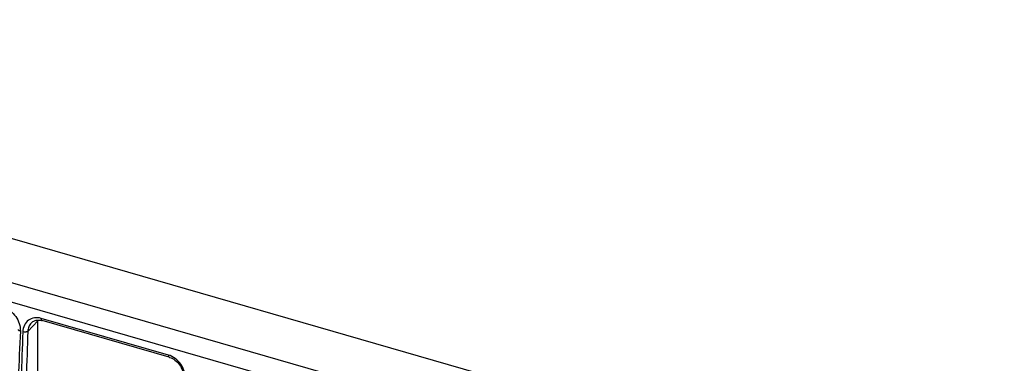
# Model space of a CAD drawing. Header units: millimetres. Extents: x 0 to 210, y 0 to 297.
# Tile 19 of 20: x 95 to 139, y 239 to 254. Entities that reach past the tile are written whole.
import ezdxf

# ---------------------------------------------------------------- set-up
doc = ezdxf.new("R2010")
doc.units = ezdxf.units.MM
doc.header["$LTSCALE"] = 19.36
doc.layers.get('0').update_dxf_attribs({"linetype": 'CONTINUOUS'})

msp = doc.modelspace()

# ---------------------------------------------------------------- linework, layer by layer
at = {"color": 7, "linetype": 'Continuous'}
for p, q in [((141.1643, 230.8957), (59.7523, 254.3973)), ((95.5028, 236.4602), (95.5028, 240.6869)), ((95.7016, 240.6914), (95.7016, 240.6915)), ((101.4875, 239.0212), (95.7016, 240.6915)), ((95.2035, 240.5798), (95.2033, 240.5796))]:
    msp.add_line(p, q, dxfattribs=at)
at = {"color": 9, "linetype": 'Continuous'}
for p, q in [((139.589, 229.3407), (58.1771, 252.8423)), ((139.2802, 228.5484), (57.8683, 252.05)), ((95.5028, 240.6869), (95.0545, 240.2021)), ((101.4506, 239.1218), (95.6648, 240.792))]:
    msp.add_line(p, q, dxfattribs=at)
at = {"color": 7, "linetype": 'Continuous'}
for points in [[(95.2034, 240.5796), (95.2353, 240.6108), (95.2794, 240.6444), (95.3277, 240.6718), (95.38, 240.6929), (95.436, 240.7075), (95.4948, 240.7152), (95.5556, 240.716), (95.6177, 240.71), (95.6799, 240.6974), (95.7016, 240.6915)], [(101.4875, 239.0213), (101.5058, 239.0157), (101.5676, 238.9929), (101.6291, 238.9639), (101.6895, 238.9288), (101.7483, 238.888), (101.8047, 238.8419), (101.8581, 238.7908), (101.9081, 238.7354), (101.954, 238.676), (101.9955, 238.6133), (102.032, 238.5479), (102.0633, 238.4805), (102.0891, 238.4118), (102.1092, 238.3424), (102.1233, 238.2732), (102.1314, 238.2047), (102.1335, 238.1378), (102.1328, 238.1136)]]:
    msp.add_lwpolyline(points, dxfattribs=at)
msp.add_arc((96.1548, 240.6868), 0.652, 177.47133, 180.00678, dxfattribs=at)
at = {"color": 9, "linetype": 'Continuous'}
for centre, radius, start, end in [((264.8906, 232.2234), 170.3673, 177.312549, 178.740599), ((299.916, 232.2032), 205.0176, 177.764, 178.950695), ((297.9854, 232.225), 203.3181, 177.757924, 178.956288)]:
    msp.add_arc(centre, radius, start, end, dxfattribs=at)
for points, knots in [([(93.9451, 241.2884), (94.1678, 241.2236), (94.5641, 240.9167), (94.7207, 240.4427), (94.7107, 240.2115)], [0, 0, 0, 0, 0.5005848, 1, 1, 1, 1]), ([(95.6648, 240.792), (95.5642, 240.8208), (95.3565, 240.8422), (95.0668, 240.7286), (94.8713, 240.4869), (94.8272, 240.2834), (94.8229, 240.1791)], [0, 0, 0, 0, 0.2594883, 0.5002218, 0.7409623, 1, 1, 1, 1]), ([(95.7016, 240.6915), (95.6877, 240.6956), (95.6713, 240.7202), (95.6648, 240.7563), (95.6642, 240.7795), (95.6648, 240.792)], [0, 0, 0, 0, 0.387167, 0.6661945, 1, 1, 1, 1]), ([(94.7107, 240.2115), (94.6987, 240.215), (94.677, 240.2233), (94.6449, 240.2416), (94.6268, 240.2653), (94.6275, 240.2799)], [0, 0, 0, 0, 0.3313513, 0.6100719, 1, 1, 1, 1]), ([(95.0545, 240.2021), (95.0424, 240.1921), (95.0087, 240.177), (94.9306, 240.1623), (94.8649, 240.1672), (94.8229, 240.1791)], [0, 0, 0, 0, 0.1982237, 0.4506954, 1, 1, 1, 1]), ([(95.2033, 240.5796), (95.1583, 240.5308), (95.0852, 240.4103), (95.0582, 240.273), (95.0545, 240.2021)], [0, 0, 0, 0, 0.4834899, 1, 1, 1, 1]), ([(101.4506, 239.1218), (101.45, 239.1093), (101.4506, 239.0861), (101.4572, 239.05), (101.4735, 239.0254), (101.4874, 239.0213)], [0, 0, 0, 0, 0.3338056, 0.6128331, 1, 1, 1, 1]), ([(102.2162, 238.0449), (102.2215, 238.1587), (102.1858, 238.3961), (102.0251, 238.7188), (101.7744, 238.9789), (101.5605, 239.09), (101.4506, 239.1218)], [0, 0, 0, 0, 0.242616, 0.4992925, 0.7564573, 1, 1, 1, 1])]:
    msp.add_open_spline(points, degree=3, knots=knots, dxfattribs=at)

doc.saveas('drawing.dxf')
